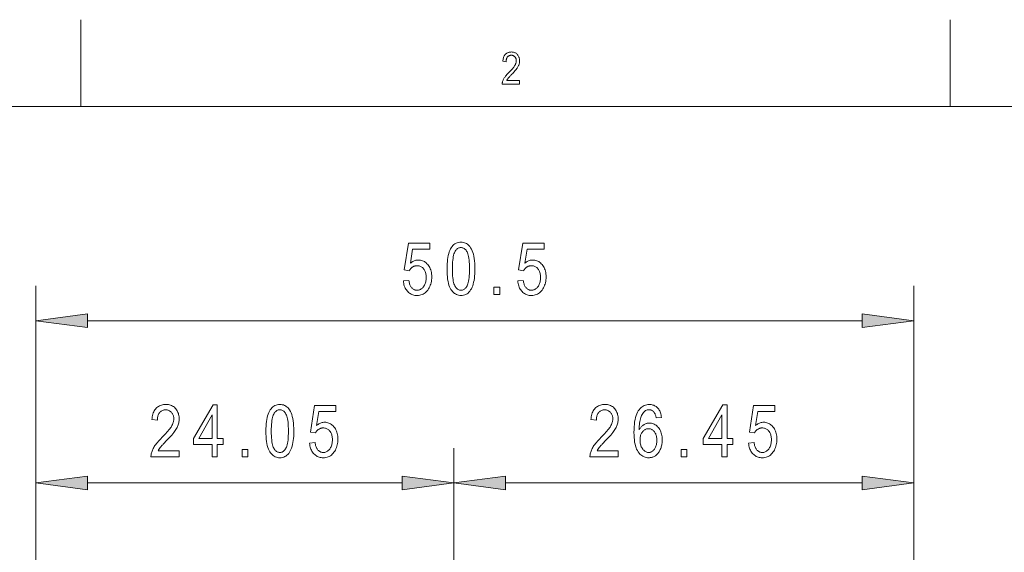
# Model space of a CAD drawing. Extents: x 5 to 415, y 5 to 296.
# Tile 24 of 58: x 41 to 98, y 265 to 296. Entities that reach past the tile are written whole.
import ezdxf

# ---------------------------------------------------------------- set-up
doc = ezdxf.new("R2010")
doc.units = 0

msp = doc.modelspace()

# ---------------------------------------------------------------- linework, layer by layer
at = {"color": 7, "lineweight": 13, "ltscale": 0.125}
for p, q in [((44.5, 291), (44.5, 296)), ((94.5, 296), (94.5, 291))]:
    msp.add_line(p, q, dxfattribs=at)
at = {"color": 7, "lineweight": 13}
for p, q in [((10, 291), (410, 291)), ((44.879143, 278.688477), (89.430473, 278.688477)), ((65.949806, 238.096985), (65.949806, 271.356384)), ((65.949806, 238.096985), (65.949806, 271.356384)), ((68.924141, 269.356384), (89.430473, 269.356384))]:
    msp.add_line(p, q, dxfattribs=at)
at = {"color": 7, "lineweight": 13, "ltscale": 0.427287}
msp.add_line((41.904808, 263.596985), (41.904808, 280.688477), dxfattribs=at)
at = {"color": 7, "lineweight": 13, "ltscale": 0.452287}
msp.add_line((92.404808, 262.596985), (92.404808, 280.688477), dxfattribs=at)
at = {"color": 7, "lineweight": 13, "ltscale": 0.193985}
msp.add_line((41.904808, 263.596985), (41.904808, 271.356384), dxfattribs=at)
at = {"color": 7, "lineweight": 13, "ltscale": 0.218985}
msp.add_line((92.404808, 262.596985), (92.404808, 271.356384), dxfattribs=at)
at = {"color": 7, "lineweight": 13, "ltscale": 0.452408}
msp.add_line((44.879143, 269.356384), (62.975471, 269.356384), dxfattribs=at)
at = {"color": 7, "lineweight": 13}
for points in [[(69.734161, 292.501434), (69.734161, 292.282898), (68.729836, 292.282898), (68.729958, 292.309753), (68.731834, 292.337219), (68.735466, 292.365326), (68.740852, 292.394073), (68.747993, 292.423431), (68.756897, 292.45343), (68.767555, 292.48407), (68.779968, 292.51535), (68.794136, 292.547241), (68.810059, 292.579773), (68.828255, 292.61322), (68.849243, 292.647827), (68.873024, 292.683655), (68.899597, 292.720642), (68.928963, 292.75885), (68.961121, 292.798218), (68.996071, 292.838776), (69.033813, 292.880554), (69.074348, 292.923492), (69.117668, 292.967621), (69.168167, 293.018463), (69.215042, 293.066986), (69.258316, 293.113129), (69.297966, 293.156891), (69.334007, 293.198303), (69.36644, 293.237366), (69.395256, 293.274078), (69.420456, 293.308411), (69.442047, 293.340363), (69.460022, 293.369965), (69.475388, 293.398193), (69.489128, 293.426025), (69.501259, 293.453491), (69.511772, 293.48053), (69.52066, 293.507202), (69.527939, 293.533478), (69.5336, 293.559357), (69.537643, 293.584839), (69.54007, 293.609924), (69.540878, 293.634644), (69.540047, 293.662415), (69.537567, 293.689117), (69.533432, 293.714813), (69.527634, 293.739441), (69.520187, 293.763), (69.511086, 293.785553), (69.500328, 293.807037), (69.487915, 293.827454), (69.473854, 293.846832), (69.45813, 293.865173), (69.441193, 293.882111), (69.423492, 293.897247), (69.405014, 293.910614), (69.385765, 293.92218), (69.365753, 293.931976), (69.344963, 293.940002), (69.323402, 293.946228), (69.301079, 293.950684), (69.277977, 293.953369), (69.254105, 293.954254), (69.228554, 293.953278), (69.203926, 293.950409), (69.180244, 293.945618), (69.157486, 293.938873), (69.135674, 293.930237), (69.114792, 293.919678), (69.094841, 293.907196), (69.075829, 293.892792), (69.057755, 293.876465), (69.040611, 293.858246), (69.024765, 293.838196), (69.01059, 293.816498), (68.998085, 293.793121), (68.987244, 293.768097), (68.978073, 293.741394), (68.970573, 293.713013), (68.964737, 293.682953), (68.960564, 293.651245), (68.958061, 293.617889), (68.95723, 293.582825), (68.765213, 293.606842), (68.770355, 293.658844), (68.777718, 293.708191), (68.787285, 293.754883), (68.799065, 293.79895), (68.813057, 293.840393), (68.829262, 293.879181), (68.847672, 293.915344), (68.868294, 293.948853), (68.891129, 293.979706), (68.916176, 294.007935), (68.943153, 294.033508), (68.971786, 294.056366), (69.002075, 294.076538), (69.034012, 294.094055), (69.067612, 294.108856), (69.102867, 294.120941), (69.139771, 294.130371), (69.178337, 294.137085), (69.218552, 294.141144), (69.260422, 294.142487), (69.305779, 294.1409), (69.348877, 294.1362), (69.389717, 294.128387), (69.428291, 294.117401), (69.464607, 294.103302), (69.498657, 294.08609), (69.530449, 294.065704), (69.559975, 294.042236), (69.587242, 294.015594), (69.612251, 293.98584), (69.634933, 293.954071), (69.655228, 293.921448), (69.673141, 293.88797), (69.68866, 293.853638), (69.70179, 293.818451), (69.712532, 293.782379), (69.720894, 293.745483), (69.72686, 293.707703), (69.730438, 293.669067), (69.731636, 293.629578), (69.730698, 293.59436), (69.727898, 293.559418), (69.723221, 293.52478), (69.716675, 293.490417), (69.708267, 293.45636), (69.697983, 293.422577), (69.685829, 293.389099), (69.671806, 293.355896), (69.655914, 293.322998), (69.638153, 293.290375), (69.617775, 293.256836), (69.594032, 293.22113), (69.56694, 293.183258), (69.536484, 293.143219), (69.502663, 293.101044), (69.465485, 293.056702), (69.424942, 293.010193), (69.381042, 292.961517), (69.333786, 292.910675), (69.283165, 292.857697), (69.250992, 292.824677), (69.221184, 292.793823), (69.193741, 292.765137), (69.168655, 292.738647), (69.145935, 292.714325), (69.12558, 292.692169), (69.107582, 292.67218), (69.091949, 292.654358), (69.078682, 292.638733), (69.067772, 292.625244), (69.058228, 292.612885), (69.049049, 292.600494), (69.040237, 292.588104), (69.031792, 292.575745), (69.023712, 292.563354), (69.015999, 292.550964), (69.008652, 292.538605), (69.001671, 292.526215), (68.995064, 292.513824), (68.988815, 292.501434)], [(65.558014, 281.667999), (65.560051, 281.815369), (65.566162, 281.955383), (65.57634, 282.088104), (65.590591, 282.213501), (65.608917, 282.331543), (65.631317, 282.442261), (65.657784, 282.545654), (65.688324, 282.641754), (65.722946, 282.730499), (65.761627, 282.81192), (65.804283, 282.885803), (65.850815, 282.951904), (65.901199, 283.010223), (65.95546, 283.06076), (66.013588, 283.103546), (66.075584, 283.138519), (66.141449, 283.165741), (66.211182, 283.185181), (66.284775, 283.196838), (66.362244, 283.200745), (66.431145, 283.197571), (66.497055, 283.188141), (66.559982, 283.172363), (66.619926, 283.15033), (66.676872, 283.121948), (66.730835, 283.08728), (66.781815, 283.046326), (66.829803, 282.999054), (66.874802, 282.945465), (66.916809, 282.88559), (66.96347, 282.804901), (67.005219, 282.715088), (67.042053, 282.61615), (67.073975, 282.508087), (67.10099, 282.390869), (67.123093, 282.264557), (67.140274, 282.12912), (67.152557, 281.984528), (67.159927, 281.830811), (67.162376, 281.667999), (67.160355, 281.521423), (67.154274, 281.382019), (67.14415, 281.249878), (67.129967, 281.124969), (67.111732, 281.007263), (67.089447, 280.89679), (67.06311, 280.793549), (67.032722, 280.69751), (66.998276, 280.608704), (66.959785, 280.52713), (66.917305, 280.453064), (66.870895, 280.38678), (66.820549, 280.328308), (66.766281, 280.277649), (66.708084, 280.234772), (66.64595, 280.199677), (66.579895, 280.172394), (66.509911, 280.152893), (66.435997, 280.141205), (66.358154, 280.137299), (66.289032, 280.140747), (66.222473, 280.151062), (66.158478, 280.168243), (66.097031, 280.192322), (66.038147, 280.223267), (65.981819, 280.261078), (65.928055, 280.305756), (65.876839, 280.35733), (65.828186, 280.415771), (65.782089, 280.481079), (65.739517, 280.55484), (65.701424, 280.63858), (65.667816, 280.7323), (65.63868, 280.836029), (65.614037, 280.949707), (65.593864, 281.073395), (65.578178, 281.207062), (65.566978, 281.350708), (65.560257, 281.504364)], [(63.0471, 280.974274), (63.364288, 281.007019), (63.372589, 280.951172), (63.382748, 280.898254), (63.394772, 280.848297), (63.408653, 280.801239), (63.4244, 280.757111), (63.442009, 280.715881), (63.461483, 280.677612), (63.482819, 280.642273), (63.506012, 280.609833), (63.531071, 280.580353), (63.55748, 280.553711), (63.584724, 280.529877), (63.612812, 280.50885), (63.641739, 280.490631), (63.671501, 280.47522), (63.702106, 280.462585), (63.733551, 280.452789), (63.765831, 280.44577), (63.79895, 280.441559), (63.832912, 280.440186), (63.87529, 280.442139), (63.916485, 280.448059), (63.956493, 280.457947), (63.995312, 280.471771), (64.032944, 280.489532), (64.069389, 280.511261), (64.104652, 280.536926), (64.138725, 280.566559), (64.171608, 280.600128), (64.203308, 280.637634), (64.232857, 280.678589), (64.259293, 280.722412), (64.282623, 280.769104), (64.302841, 280.818726), (64.319954, 280.871185), (64.333946, 280.926544), (64.344833, 280.984802), (64.352615, 281.045929), (64.357277, 281.109955), (64.358833, 281.17688), (64.35733, 281.239685), (64.352814, 281.299622), (64.345299, 281.356659), (64.33477, 281.410797), (64.321228, 281.462097), (64.304688, 281.510468), (64.285133, 281.555969), (64.262573, 281.598572), (64.237, 281.638306), (64.20842, 281.675171), (64.177574, 281.708801), (64.145187, 281.738892), (64.111267, 281.765442), (64.075821, 281.788452), (64.038826, 281.807922), (64.000305, 281.823853), (63.960247, 281.836243), (63.918655, 281.845093), (63.875526, 281.850403), (63.830864, 281.852173), (63.803619, 281.85141), (63.776718, 281.849121), (63.750168, 281.845276), (63.723961, 281.839905), (63.698105, 281.832977), (63.6726, 281.824554), (63.647438, 281.814575), (63.622627, 281.80307), (63.59816, 281.790009), (63.574043, 281.775452), (63.550602, 281.759491), (63.528164, 281.74231), (63.506729, 281.723938), (63.486294, 281.704376), (63.466866, 281.683594), (63.448437, 281.661621), (63.431011, 281.638428), (63.414589, 281.614014), (63.39917, 281.588409), (63.384754, 281.561584), (63.100304, 281.606598), (63.339733, 283.147522), (64.561424, 283.147522), (64.561424, 282.795563), (63.581207, 282.795563), (63.448193, 281.989288), (63.492249, 282.025055), (63.536842, 282.057068), (63.581963, 282.085297), (63.627617, 282.109772), (63.673805, 282.130493), (63.720524, 282.14743), (63.767776, 282.160614), (63.815559, 282.170013), (63.863873, 282.175659), (63.91272, 282.177551), (63.973713, 282.174927), (64.033089, 282.167023), (64.090851, 282.15387), (64.146988, 282.135468), (64.201515, 282.111816), (64.254425, 282.082886), (64.305717, 282.048706), (64.355392, 282.009247), (64.403458, 281.964539), (64.449898, 281.914581), (64.493248, 281.860168), (64.532036, 281.802063), (64.566261, 281.740326), (64.595924, 281.674927), (64.621025, 281.605835), (64.641563, 281.533081), (64.657532, 281.456696), (64.668945, 281.376648), (64.675789, 281.292908), (64.67807, 281.205505), (64.675789, 281.118774), (64.668945, 281.034546), (64.657532, 280.95285), (64.641563, 280.873657), (64.621025, 280.796997), (64.595924, 280.722839), (64.566261, 280.651215), (64.532036, 280.582092), (64.493248, 280.515503), (64.449898, 280.451416), (64.402695, 280.391724), (64.352364, 280.338348), (64.298904, 280.291229), (64.24231, 280.250366), (64.182587, 280.21582), (64.119736, 280.187561), (64.053749, 280.165588), (63.984631, 280.149872), (63.912384, 280.140442), (63.837006, 280.137299), (63.774151, 280.139526), (63.71328, 280.146179), (63.654396, 280.157288), (63.597496, 280.172821), (63.54258, 280.19281), (63.489651, 280.217224), (63.438705, 280.246094), (63.389748, 280.279419), (63.342773, 280.317139), (63.297783, 280.359344), (63.255676, 280.405457), (63.217361, 280.454987), (63.182827, 280.507935), (63.152081, 280.564301), (63.125118, 280.624084), (63.101944, 280.687286), (63.082554, 280.753906), (63.066948, 280.823944), (63.05513, 280.8974)], [(65.86702, 281.667999), (65.868423, 281.526703), (65.872627, 281.39505), (65.879631, 281.273041), (65.88945, 281.160645), (65.902061, 281.057922), (65.91748, 280.964813), (65.935707, 280.881348), (65.956734, 280.807526), (65.98056, 280.743347), (66.007195, 280.688812), (66.036018, 280.641571), (66.066422, 280.599304), (66.098389, 280.562012), (66.131943, 280.529663), (66.167068, 280.502319), (66.203773, 280.47995), (66.24205, 280.462555), (66.281906, 280.450104), (66.323334, 280.442657), (66.366333, 280.440186), (66.406998, 280.442688), (66.446304, 280.450226), (66.484268, 280.46283), (66.520882, 280.480438), (66.556137, 280.503082), (66.59005, 280.530762), (66.622604, 280.563507), (66.653809, 280.601257), (66.68367, 280.644043), (66.712173, 280.691864), (66.738617, 280.746948), (66.762268, 280.811462), (66.783142, 280.885437), (66.801231, 280.968872), (66.816544, 281.061768), (66.829063, 281.164093), (66.838806, 281.275879), (66.845764, 281.397156), (66.849937, 281.527832), (66.851326, 281.667999), (66.84993, 281.809662), (66.845718, 281.94165), (66.838715, 282.063904), (66.828903, 282.176483), (66.816284, 282.279358), (66.800865, 282.372528), (66.782639, 282.455994), (66.761612, 282.529785), (66.737785, 282.593842), (66.711151, 282.648224), (66.682289, 282.695251), (66.651764, 282.737366), (66.619583, 282.774506), (66.585747, 282.806702), (66.550255, 282.833923), (66.5131, 282.856201), (66.474289, 282.873535), (66.433823, 282.885925), (66.391701, 282.893341), (66.347916, 282.895813), (66.307655, 282.893311), (66.268723, 282.885742), (66.231125, 282.873169), (66.194847, 282.85556), (66.159904, 282.832886), (66.126297, 282.805206), (66.094009, 282.772491), (66.063065, 282.734741), (66.03344, 282.691956), (66.00515, 282.644104), (65.978905, 282.58905), (65.955421, 282.524536), (65.9347, 282.450562), (65.916748, 282.367126), (65.90155, 282.274231), (65.889122, 282.171906), (65.879448, 282.06012), (65.872543, 281.938843), (65.868401, 281.808167)], [(69.624176, 280.974274), (69.941368, 281.007019), (69.949669, 280.951172), (69.959824, 280.898254), (69.971848, 280.848297), (69.985733, 280.801239), (70.00148, 280.757111), (70.019089, 280.715881), (70.038559, 280.677612), (70.059898, 280.642273), (70.083092, 280.609833), (70.108154, 280.580353), (70.13456, 280.553711), (70.161804, 280.529877), (70.189896, 280.50885), (70.218819, 280.490631), (70.248581, 280.47522), (70.27919, 280.462585), (70.310631, 280.452789), (70.342911, 280.44577), (70.37603, 280.441559), (70.409988, 280.440186), (70.452377, 280.442139), (70.493568, 280.448059), (70.533569, 280.457947), (70.572395, 280.471771), (70.610023, 280.489532), (70.646469, 280.511261), (70.681732, 280.536926), (70.715805, 280.566559), (70.748688, 280.600128), (70.780388, 280.637634), (70.809937, 280.678589), (70.83638, 280.722412), (70.859703, 280.769104), (70.879929, 280.818726), (70.897034, 280.871185), (70.911026, 280.926544), (70.921921, 280.984802), (70.929688, 281.045929), (70.934357, 281.109955), (70.935913, 281.17688), (70.93441, 281.239685), (70.929901, 281.299622), (70.922379, 281.356659), (70.91185, 281.410797), (70.898308, 281.462097), (70.881767, 281.510468), (70.862213, 281.555969), (70.839653, 281.598572), (70.814079, 281.638306), (70.785507, 281.675171), (70.754654, 281.708801), (70.722275, 281.738892), (70.688354, 281.765442), (70.652893, 281.788452), (70.615906, 281.807922), (70.577385, 281.823853), (70.537331, 281.836243), (70.495735, 281.845093), (70.452606, 281.850403), (70.407944, 281.852173), (70.380699, 281.85141), (70.353798, 281.849121), (70.327248, 281.845276), (70.301041, 281.839905), (70.275185, 281.832977), (70.24968, 281.824554), (70.224518, 281.814575), (70.199707, 281.80307), (70.17524, 281.790009), (70.151123, 281.775452), (70.127686, 281.759491), (70.10524, 281.74231), (70.083809, 281.723938), (70.063377, 281.704376), (70.043945, 281.683594), (70.025513, 281.661621), (70.008087, 281.638428), (69.991669, 281.614014), (69.97625, 281.588409), (69.961838, 281.561584), (69.677383, 281.606598), (69.916809, 283.147522), (71.138504, 283.147522), (71.138504, 282.795563), (70.158287, 282.795563), (70.025269, 281.989288), (70.069328, 282.025055), (70.113922, 282.057068), (70.159042, 282.085297), (70.204697, 282.109772), (70.250885, 282.130493), (70.297607, 282.14743), (70.344856, 282.160614), (70.392639, 282.170013), (70.440948, 282.175659), (70.489799, 282.177551), (70.550797, 282.174927), (70.610168, 282.167023), (70.667931, 282.15387), (70.724075, 282.135468), (70.778595, 282.111816), (70.831505, 282.082886), (70.882797, 282.048706), (70.93248, 282.009247), (70.98053, 281.964539), (71.026978, 281.914581), (71.070328, 281.860168), (71.109116, 281.802063), (71.143341, 281.740326), (71.173004, 281.674927), (71.198105, 281.605835), (71.218643, 281.533081), (71.234612, 281.456696), (71.246017, 281.376648), (71.252869, 281.292908), (71.25515, 281.205505), (71.252869, 281.118774), (71.246017, 281.034546), (71.234612, 280.95285), (71.218643, 280.873657), (71.198105, 280.796997), (71.173004, 280.722839), (71.143341, 280.651215), (71.109116, 280.582092), (71.070328, 280.515503), (71.026978, 280.451416), (70.979782, 280.391724), (70.929443, 280.338348), (70.875984, 280.291229), (70.819389, 280.250366), (70.759666, 280.21582), (70.696815, 280.187561), (70.630829, 280.165588), (70.561707, 280.149872), (70.489464, 280.140442), (70.414085, 280.137299), (70.351227, 280.139526), (70.290359, 280.146179), (70.231476, 280.157288), (70.174576, 280.172821), (70.119659, 280.19281), (70.066727, 280.217224), (70.015785, 280.246094), (69.966827, 280.279419), (69.919853, 280.317139), (69.874863, 280.359344), (69.832756, 280.405457), (69.794441, 280.454987), (69.759903, 280.507935), (69.729156, 280.564301), (69.702194, 280.624084), (69.679024, 280.687286), (69.659637, 280.753906), (69.644028, 280.823944), (69.63221, 280.8974)], [(68.249008, 280.188477), (68.249008, 280.607971), (68.592804, 280.607971), (68.592804, 280.188477)], [(44.879143, 279.080048), (41.904808, 278.688477), (44.879143, 278.296875)], [(89.430473, 278.296875), (92.404808, 278.688477), (89.430473, 279.080048)], [(50.156025, 271.210388), (50.156025, 270.856384), (48.529152, 270.856384), (48.529343, 270.899841), (48.532383, 270.944366), (48.538265, 270.989899), (48.546993, 271.036438), (48.558567, 271.084045), (48.572983, 271.132629), (48.590244, 271.182251), (48.610352, 271.23291), (48.633301, 271.284576), (48.659096, 271.33728), (48.688576, 271.391418), (48.722572, 271.44751), (48.761097, 271.505554), (48.804142, 271.565491), (48.851711, 271.62735), (48.903801, 271.691132), (48.960415, 271.756836), (49.021553, 271.824463), (49.087208, 271.894043), (49.157391, 271.965515), (49.239185, 272.047913), (49.315125, 272.126465), (49.385216, 272.201233), (49.449451, 272.272156), (49.507835, 272.339233), (49.560364, 272.402496), (49.60704, 272.461914), (49.647869, 272.517548), (49.682838, 272.569336), (49.71196, 272.617279), (49.736843, 272.663025), (49.759109, 272.708099), (49.778755, 272.752563), (49.79578, 272.796387), (49.810188, 272.839569), (49.821976, 272.882141), (49.831142, 272.924042), (49.837692, 272.965332), (49.841621, 273.005981), (49.84293, 273.04599), (49.841587, 273.091003), (49.837566, 273.134277), (49.830864, 273.175873), (49.821484, 273.215759), (49.809418, 273.253967), (49.794674, 273.290466), (49.777252, 273.325256), (49.757145, 273.358368), (49.73436, 273.389771), (49.708893, 273.419464), (49.681458, 273.446869), (49.652779, 273.471405), (49.622849, 273.493042), (49.591675, 273.51178), (49.55925, 273.527679), (49.525574, 273.540649), (49.490654, 273.550751), (49.454483, 273.557983), (49.417065, 273.562286), (49.378399, 273.563721), (49.337002, 273.562195), (49.297119, 273.557526), (49.258747, 273.549744), (49.221893, 273.538849), (49.18655, 273.524841), (49.152725, 273.507751), (49.120411, 273.487518), (49.089615, 273.464203), (49.060329, 273.437744), (49.032562, 273.408203), (49.006897, 273.375763), (48.98394, 273.340607), (48.96368, 273.302734), (48.946121, 273.262177), (48.931263, 273.218933), (48.919109, 273.172974), (48.909653, 273.124298), (48.902901, 273.072937), (48.898849, 273.01886), (48.897499, 272.962097), (48.586449, 273.000977), (48.594788, 273.085205), (48.606709, 273.165131), (48.622208, 273.240814), (48.641293, 273.312195), (48.663956, 273.379303), (48.690201, 273.442139), (48.720028, 273.500702), (48.753433, 273.554993), (48.790421, 273.60498), (48.830994, 273.650696), (48.874691, 273.692108), (48.921074, 273.729156), (48.970135, 273.761841), (49.021877, 273.790192), (49.076302, 273.814148), (49.133408, 273.833771), (49.193192, 273.84903), (49.255657, 273.859924), (49.320805, 273.866455), (49.38863, 273.868652), (49.462105, 273.866119), (49.531921, 273.85849), (49.598068, 273.845825), (49.660557, 273.828064), (49.719379, 273.805206), (49.77454, 273.777283), (49.826035, 273.744324), (49.873871, 273.706238), (49.918041, 273.663116), (49.958549, 273.614899), (49.995293, 273.563446), (50.028168, 273.51062), (50.057175, 273.45639), (50.082314, 273.400757), (50.103588, 273.34375), (50.120991, 273.285339), (50.134529, 273.225555), (50.144199, 273.164368), (50.149998, 273.101776), (50.151932, 273.037811), (50.150417, 272.980743), (50.145874, 272.924164), (50.138306, 272.868042), (50.127705, 272.812378), (50.114075, 272.757202), (50.097416, 272.702484), (50.077732, 272.648254), (50.055016, 272.594482), (50.029274, 272.541199), (50.0005, 272.488342), (49.967491, 272.434021), (49.929039, 272.37616), (49.885147, 272.314819), (49.835808, 272.25), (49.781025, 272.181641), (49.720802, 272.109802), (49.655132, 272.034485), (49.584023, 271.955627), (49.507465, 271.873291), (49.425468, 271.787476), (49.373356, 271.733978), (49.325069, 271.684021), (49.280613, 271.637573), (49.239983, 271.594604), (49.203178, 271.555206), (49.1702, 271.519318), (49.141048, 271.486938), (49.115726, 271.458069), (49.094227, 271.432739), (49.076557, 271.41095), (49.061096, 271.390869), (49.04623, 271.370819), (49.031956, 271.350769), (49.018276, 271.330719), (49.005192, 271.310669), (48.992699, 271.290619), (48.980797, 271.270569), (48.96949, 271.250488), (48.958778, 271.230438), (48.948658, 271.210388)], [(52.042793, 270.856384), (52.042793, 271.574646), (50.976627, 271.574646), (50.976627, 271.912292), (52.10009, 273.856384), (52.345657, 273.856384), (52.345657, 271.912292), (52.679218, 271.912292), (52.679218, 271.574646), (52.345657, 271.574646), (52.345657, 270.856384)], [(55.141018, 272.335907), (55.143055, 272.483276), (55.149162, 272.623291), (55.159344, 272.756012), (55.173595, 272.881409), (55.191921, 272.999451), (55.214321, 273.110168), (55.240791, 273.213562), (55.271332, 273.309662), (55.305946, 273.398407), (55.344635, 273.479828), (55.387291, 273.553711), (55.433815, 273.619812), (55.484207, 273.678131), (55.538467, 273.728668), (55.596596, 273.771454), (55.658592, 273.806427), (55.724453, 273.833649), (55.794182, 273.853088), (55.867783, 273.864746), (55.945248, 273.868652), (56.014149, 273.865479), (56.080063, 273.856049), (56.14299, 273.840271), (56.202927, 273.818237), (56.25988, 273.789856), (56.313843, 273.755188), (56.364819, 273.714233), (56.412804, 273.666962), (56.457806, 273.613373), (56.499817, 273.553497), (56.546474, 273.472809), (56.588223, 273.382996), (56.625057, 273.284058), (56.656982, 273.175995), (56.683994, 273.058777), (56.706093, 272.932465), (56.723282, 272.797028), (56.735561, 272.652435), (56.742928, 272.498718), (56.745384, 272.335907), (56.743359, 272.189331), (56.737282, 272.049927), (56.72715, 271.917786), (56.712971, 271.792877), (56.694736, 271.675171), (56.672451, 271.564697), (56.646114, 271.461456), (56.615726, 271.365417), (56.581284, 271.276611), (56.542793, 271.195038), (56.500309, 271.120972), (56.453896, 271.054688), (56.403557, 270.996216), (56.349285, 270.945557), (56.291088, 270.902679), (56.228958, 270.867584), (56.162903, 270.840302), (56.092915, 270.820801), (56.019001, 270.809113), (55.941154, 270.805206), (55.87204, 270.808655), (55.805481, 270.81897), (55.741478, 270.836151), (55.680035, 270.860229), (55.621151, 270.891174), (55.564827, 270.928986), (55.511055, 270.973663), (55.459846, 271.025238), (55.411194, 271.083679), (55.365097, 271.148987), (55.322525, 271.222748), (55.284431, 271.306488), (55.250816, 271.400208), (55.221687, 271.503937), (55.197037, 271.617615), (55.176872, 271.741302), (55.161186, 271.874969), (55.149982, 272.018616), (55.143261, 272.172272)], [(55.450024, 272.335907), (55.451424, 272.194611), (55.455631, 272.062958), (55.462639, 271.940948), (55.47245, 271.828552), (55.485065, 271.72583), (55.500488, 271.632721), (55.518711, 271.549255), (55.539738, 271.475433), (55.563568, 271.411255), (55.590199, 271.35672), (55.619022, 271.309479), (55.649422, 271.267212), (55.681396, 271.229919), (55.714947, 271.197571), (55.750072, 271.170227), (55.786777, 271.147858), (55.825054, 271.130463), (55.864906, 271.118011), (55.906334, 271.110565), (55.949341, 271.108093), (55.990002, 271.110596), (56.029312, 271.118134), (56.067272, 271.130737), (56.103882, 271.148346), (56.139145, 271.17099), (56.17305, 271.198669), (56.205608, 271.231415), (56.236816, 271.269165), (56.266674, 271.311951), (56.295181, 271.359772), (56.321617, 271.414856), (56.345276, 271.47937), (56.36615, 271.553345), (56.384239, 271.63678), (56.399544, 271.729675), (56.412071, 271.832001), (56.42181, 271.943787), (56.428768, 272.065063), (56.432941, 272.19574), (56.434334, 272.335907), (56.43293, 272.47757), (56.428726, 272.609558), (56.421719, 272.731812), (56.411903, 272.844391), (56.399288, 272.947266), (56.383869, 273.040436), (56.365646, 273.123901), (56.34462, 273.197693), (56.320789, 273.261749), (56.294155, 273.316132), (56.265293, 273.363159), (56.234772, 273.405273), (56.202591, 273.442413), (56.168755, 273.474609), (56.133259, 273.501831), (56.096107, 273.524109), (56.057297, 273.541443), (56.01683, 273.553833), (55.974705, 273.561249), (55.930923, 273.563721), (55.890659, 273.561218), (55.851727, 273.55365), (55.814125, 273.541077), (55.777855, 273.523468), (55.742912, 273.500793), (55.709301, 273.473114), (55.677017, 273.440399), (55.646065, 273.402649), (55.616444, 273.359863), (55.588154, 273.312012), (55.561909, 273.256958), (55.538425, 273.192444), (55.517708, 273.118469), (55.499748, 273.035034), (55.484554, 272.942139), (55.472122, 272.839813), (55.462456, 272.728027), (55.455547, 272.60675), (55.451405, 272.476074)], [(57.651932, 271.642181), (57.969124, 271.674927), (57.977421, 271.61908), (57.987579, 271.566162), (57.999603, 271.516205), (58.013489, 271.469147), (58.029236, 271.425018), (58.046844, 271.383789), (58.066315, 271.34552), (58.08765, 271.310181), (58.110844, 271.27774), (58.135902, 271.24826), (58.162312, 271.221619), (58.18956, 271.197784), (58.217644, 271.176758), (58.246571, 271.158539), (58.276337, 271.143127), (58.306938, 271.130493), (58.338383, 271.120697), (58.370663, 271.113678), (58.403786, 271.109467), (58.437744, 271.108093), (58.480125, 271.110046), (58.521317, 271.115967), (58.561325, 271.125854), (58.600143, 271.139679), (58.637779, 271.15744), (58.674225, 271.179169), (58.709484, 271.204834), (58.743557, 271.234467), (58.77644, 271.268036), (58.80814, 271.305542), (58.837688, 271.346497), (58.864128, 271.39032), (58.887459, 271.437012), (58.907677, 271.486633), (58.924786, 271.539093), (58.938782, 271.594452), (58.949669, 271.65271), (58.957443, 271.713837), (58.962109, 271.777863), (58.963665, 271.844788), (58.962162, 271.907593), (58.957649, 271.967529), (58.950127, 272.024567), (58.939602, 272.078705), (58.926064, 272.130005), (58.909519, 272.178375), (58.889965, 272.223877), (58.867405, 272.266479), (58.841835, 272.306213), (58.813255, 272.343079), (58.782406, 272.376709), (58.750023, 272.406799), (58.716103, 272.43335), (58.680649, 272.45636), (58.643661, 272.47583), (58.605137, 272.49176), (58.565083, 272.50415), (58.523487, 272.513), (58.480362, 272.518311), (58.435699, 272.520081), (58.408451, 272.519318), (58.38155, 272.517029), (58.355, 272.513184), (58.328796, 272.507813), (58.30294, 272.500885), (58.277431, 272.492462), (58.25227, 272.482483), (58.227459, 272.470978), (58.202995, 272.457916), (58.178875, 272.443359), (58.155434, 272.427399), (58.132996, 272.410217), (58.111561, 272.391846), (58.091129, 272.372284), (58.071697, 272.351501), (58.053268, 272.329529), (58.035843, 272.306335), (58.019421, 272.281921), (58.004002, 272.256317), (57.989586, 272.229492), (57.705139, 272.274506), (57.944565, 273.81543), (59.166256, 273.81543), (59.166256, 273.46347), (58.186039, 273.46347), (58.053024, 272.657196), (58.097084, 272.692963), (58.141674, 272.724976), (58.186798, 272.753204), (58.232452, 272.777679), (58.278637, 272.798401), (58.325356, 272.815338), (58.372608, 272.828522), (58.420391, 272.837921), (58.468704, 272.843567), (58.517551, 272.845459), (58.578545, 272.842834), (58.637924, 272.83493), (58.695683, 272.821777), (58.751823, 272.803375), (58.806351, 272.779724), (58.859257, 272.750793), (58.910553, 272.716614), (58.960228, 272.677155), (59.008286, 272.632446), (59.054729, 272.582489), (59.098083, 272.528076), (59.136871, 272.469971), (59.171097, 272.408234), (59.20076, 272.342834), (59.225857, 272.273743), (59.246395, 272.200989), (59.262367, 272.124603), (59.273773, 272.044556), (59.280621, 271.960815), (59.282902, 271.873413), (59.280621, 271.786682), (59.273773, 271.702454), (59.262367, 271.620758), (59.246395, 271.541565), (59.225857, 271.464905), (59.20076, 271.390747), (59.171097, 271.319122), (59.136871, 271.25), (59.098083, 271.183411), (59.054729, 271.119324), (59.00753, 271.059631), (58.957199, 271.006256), (58.903736, 270.959137), (58.847145, 270.918274), (58.787422, 270.883728), (58.724567, 270.855469), (58.658581, 270.833496), (58.589462, 270.81778), (58.517216, 270.80835), (58.441837, 270.805206), (58.378983, 270.807434), (58.318111, 270.814087), (58.259228, 270.825195), (58.202328, 270.840729), (58.147415, 270.860718), (58.094482, 270.885132), (58.043541, 270.914001), (57.994579, 270.947327), (57.947605, 270.985046), (57.902615, 271.027252), (57.860512, 271.073364), (57.822193, 271.122894), (57.787659, 271.175842), (57.756912, 271.232208), (57.72995, 271.291992), (57.706776, 271.355194), (57.687386, 271.421814), (57.671783, 271.491852), (57.659966, 271.565308)], [(75.406021, 271.210388), (75.406021, 270.856384), (73.779152, 270.856384), (73.779343, 270.899841), (73.782379, 270.944366), (73.788269, 270.989899), (73.796997, 271.036438), (73.808563, 271.084045), (73.822983, 271.132629), (73.84024, 271.182251), (73.860352, 271.23291), (73.883301, 271.284576), (73.909096, 271.33728), (73.938576, 271.391418), (73.972572, 271.44751), (74.011093, 271.505554), (74.054138, 271.565491), (74.101715, 271.62735), (74.153801, 271.691132), (74.210419, 271.756836), (74.271553, 271.824463), (74.337212, 271.894043), (74.407387, 271.965515), (74.489182, 272.047913), (74.565125, 272.126465), (74.635216, 272.201233), (74.699448, 272.272156), (74.757835, 272.339233), (74.810364, 272.402496), (74.85704, 272.461914), (74.897865, 272.517548), (74.932838, 272.569336), (74.96196, 272.617279), (74.986847, 272.663025), (75.009109, 272.708099), (75.028755, 272.752563), (75.045776, 272.796387), (75.060188, 272.839569), (75.071976, 272.882141), (75.081139, 272.924042), (75.087692, 272.965332), (75.091621, 273.005981), (75.092926, 273.04599), (75.091583, 273.091003), (75.08757, 273.134277), (75.080864, 273.175873), (75.07148, 273.215759), (75.059418, 273.253967), (75.044678, 273.290466), (75.027252, 273.325256), (75.007141, 273.358368), (74.98436, 273.389771), (74.958893, 273.419464), (74.931458, 273.446869), (74.902779, 273.471405), (74.872849, 273.493042), (74.841675, 273.51178), (74.80925, 273.527679), (74.775574, 273.540649), (74.740654, 273.550751), (74.704483, 273.557983), (74.667068, 273.562286), (74.628403, 273.563721), (74.586998, 273.562195), (74.547119, 273.557526), (74.508743, 273.549744), (74.471893, 273.538849), (74.436554, 273.524841), (74.402725, 273.507751), (74.370407, 273.487518), (74.339615, 273.464203), (74.310333, 273.437744), (74.282562, 273.408203), (74.256897, 273.375763), (74.23394, 273.340607), (74.213676, 273.302734), (74.196121, 273.262177), (74.181267, 273.218933), (74.169113, 273.172974), (74.159653, 273.124298), (74.152901, 273.072937), (74.148849, 273.01886), (74.147499, 272.962097), (73.836449, 273.000977), (73.844788, 273.085205), (73.856705, 273.165131), (73.872208, 273.240814), (73.891289, 273.312195), (73.913956, 273.379303), (73.940201, 273.442139), (73.970024, 273.500702), (74.003433, 273.554993), (74.040421, 273.60498), (74.080994, 273.650696), (74.124695, 273.692108), (74.171074, 273.729156), (74.220139, 273.761841), (74.271881, 273.790192), (74.326302, 273.814148), (74.383408, 273.833771), (74.443192, 273.84903), (74.505661, 273.859924), (74.570801, 273.866455), (74.638634, 273.868652), (74.712105, 273.866119), (74.781921, 273.85849), (74.848068, 273.845825), (74.910553, 273.828064), (74.969376, 273.805206), (75.024536, 273.777283), (75.076035, 273.744324), (75.123871, 273.706238), (75.168045, 273.663116), (75.208549, 273.614899), (75.245293, 273.563446), (75.278168, 273.51062), (75.307175, 273.45639), (75.332314, 273.400757), (75.353584, 273.34375), (75.370987, 273.285339), (75.384529, 273.225555), (75.394196, 273.164368), (75.399994, 273.101776), (75.401932, 273.037811), (75.400421, 272.980743), (75.395874, 272.924164), (75.388306, 272.868042), (75.377701, 272.812378), (75.364075, 272.757202), (75.347412, 272.702484), (75.327728, 272.648254), (75.305016, 272.594482), (75.279274, 272.541199), (75.250504, 272.488342), (75.217491, 272.434021), (75.179039, 272.37616), (75.135147, 272.314819), (75.085808, 272.25), (75.031021, 272.181641), (74.970802, 272.109802), (74.905136, 272.034485), (74.834023, 271.955627), (74.757462, 271.873291), (74.675468, 271.787476), (74.623352, 271.733978), (74.575073, 271.684021), (74.530609, 271.637573), (74.489983, 271.594604), (74.453178, 271.555206), (74.420197, 271.519318), (74.391052, 271.486938), (74.365723, 271.458069), (74.344231, 271.432739), (74.326553, 271.41095), (74.311096, 271.390869), (74.296234, 271.370819), (74.281952, 271.350769), (74.26828, 271.330719), (74.255188, 271.310669), (74.242699, 271.290619), (74.230797, 271.270569), (74.21949, 271.250488), (74.208778, 271.230438), (74.198654, 271.210388)], [(77.89238, 273.121704), (77.591568, 273.093079), (77.582558, 273.138), (77.572739, 273.180237), (77.562096, 273.219849), (77.550636, 273.256775), (77.538361, 273.291046), (77.525261, 273.322662), (77.511345, 273.351624), (77.496613, 273.37793), (77.481064, 273.40155), (77.464691, 273.422546), (77.440048, 273.449768), (77.414429, 273.474121), (77.387825, 273.495605), (77.360245, 273.514221), (77.331673, 273.529968), (77.302124, 273.542847), (77.271591, 273.552887), (77.240082, 273.560059), (77.207581, 273.564331), (77.174103, 273.565796), (77.122345, 273.5625), (77.072685, 273.552673), (77.025101, 273.536316), (76.979614, 273.513397), (76.936211, 273.483917), (76.894897, 273.447906), (76.855667, 273.405334), (76.81852, 273.356232), (76.783463, 273.300568), (76.750504, 273.238342), (76.724426, 273.179169), (76.701057, 273.114594), (76.680389, 273.044617), (76.662422, 272.969238), (76.647156, 272.888428), (76.63459, 272.802246), (76.624725, 272.710632), (76.617569, 272.613647), (76.613106, 272.51123), (76.611343, 272.403442), (76.632751, 272.441772), (76.65522, 272.47821), (76.678757, 272.512756), (76.703354, 272.54538), (76.729012, 272.576111), (76.755737, 272.604919), (76.783531, 272.631836), (76.812378, 272.65686), (76.8423, 272.679993), (76.873283, 272.701172), (76.904984, 272.720428), (76.93705, 272.73764), (76.969482, 272.752838), (77.002289, 272.766022), (77.035461, 272.777161), (77.069, 272.786255), (77.102905, 272.793365), (77.137184, 272.798431), (77.171829, 272.801453), (77.206848, 272.80249), (77.264626, 272.799835), (77.320908, 272.79187), (77.375702, 272.778625), (77.429001, 272.760071), (77.480804, 272.736237), (77.531113, 272.707092), (77.579926, 272.672638), (77.627251, 272.632874), (77.67308, 272.58783), (77.717415, 272.537476), (77.758827, 272.482666), (77.795876, 272.424316), (77.828568, 272.362366), (77.856903, 272.296814), (77.880875, 272.227692), (77.900482, 272.154999), (77.915741, 272.078735), (77.926636, 271.998871), (77.933182, 271.915405), (77.935356, 271.8284), (77.934265, 271.768799), (77.930977, 271.710327), (77.925507, 271.652985), (77.917839, 271.596741), (77.90799, 271.541656), (77.895943, 271.487671), (77.881714, 271.434814), (77.865288, 271.383118), (77.84668, 271.33252), (77.825874, 271.283051), (77.803352, 271.235413), (77.779587, 271.190338), (77.75457, 271.147827), (77.728302, 271.10788), (77.70079, 271.070465), (77.672028, 271.035645), (77.642014, 271.003357), (77.610764, 270.973633), (77.578255, 270.946472), (77.544495, 270.921844), (77.509766, 270.899689), (77.47435, 270.879852), (77.438232, 270.862366), (77.401413, 270.847198), (77.363907, 270.834381), (77.325699, 270.823883), (77.286797, 270.815704), (77.2472, 270.809875), (77.206909, 270.806366), (77.165916, 270.805206), (77.092735, 270.808563), (77.022179, 270.818634), (76.954239, 270.835419), (76.888916, 270.858917), (76.826218, 270.889099), (76.766136, 270.926025), (76.708672, 270.969666), (76.653831, 271.019989), (76.601608, 271.077057), (76.552002, 271.140808), (76.506119, 271.212402), (76.465073, 271.292969), (76.428848, 271.382507), (76.397461, 271.481018), (76.370895, 271.58847), (76.349167, 271.704895), (76.33226, 271.830261), (76.32019, 271.9646), (76.312943, 272.10791), (76.310532, 272.260193), (76.313004, 272.429138), (76.320435, 272.588074), (76.332809, 272.737), (76.350143, 272.875916), (76.372429, 273.004822), (76.399666, 273.123718), (76.431854, 273.232605), (76.469002, 273.331512), (76.511093, 273.42041), (76.558136, 273.499268), (76.609055, 273.569458), (76.66275, 273.632263), (76.719231, 273.687653), (76.778496, 273.735657), (76.840546, 273.776306), (76.905373, 273.80954), (76.972984, 273.835388), (77.043381, 273.853882), (77.116562, 273.86496), (77.19252, 273.868652), (77.247681, 273.86673), (77.301018, 273.860992), (77.352539, 273.85144), (77.402237, 273.838043), (77.450104, 273.820801), (77.496162, 273.799774), (77.54039, 273.774902), (77.582809, 273.746185), (77.623398, 273.713654), (77.662163, 273.677307), (77.69854, 273.637329), (77.731949, 273.593872), (77.76239, 273.546936), (77.789856, 273.496582), (77.814362, 273.442749), (77.835907, 273.385437), (77.854477, 273.324707), (77.870079, 273.260498), (77.882713, 273.192841)], [(81.358963, 270.856384), (81.358963, 271.574646), (80.292793, 271.574646), (80.292793, 271.912292), (81.41626, 273.856384), (81.661819, 273.856384), (81.661819, 271.912292), (81.995384, 271.912292), (81.995384, 271.574646), (81.661819, 271.574646), (81.661819, 270.856384)], [(82.901932, 271.642181), (83.219124, 271.674927), (83.227417, 271.61908), (83.237579, 271.566162), (83.249603, 271.516205), (83.263489, 271.469147), (83.279236, 271.425018), (83.296844, 271.383789), (83.316315, 271.34552), (83.337646, 271.310181), (83.36084, 271.27774), (83.385902, 271.24826), (83.412308, 271.221619), (83.43956, 271.197784), (83.467644, 271.176758), (83.496567, 271.158539), (83.526337, 271.143127), (83.556938, 271.130493), (83.588379, 271.120697), (83.620667, 271.113678), (83.653786, 271.109467), (83.687744, 271.108093), (83.730125, 271.110046), (83.771317, 271.115967), (83.811325, 271.125854), (83.850143, 271.139679), (83.887779, 271.15744), (83.924225, 271.179169), (83.959488, 271.204834), (83.993553, 271.234467), (84.026443, 271.268036), (84.058136, 271.305542), (84.087692, 271.346497), (84.114128, 271.39032), (84.137459, 271.437012), (84.157677, 271.486633), (84.174782, 271.539093), (84.188782, 271.594452), (84.199669, 271.65271), (84.207443, 271.713837), (84.212112, 271.777863), (84.213669, 271.844788), (84.212158, 271.907593), (84.207649, 271.967529), (84.200127, 272.024567), (84.189598, 272.078705), (84.176064, 272.130005), (84.159515, 272.178375), (84.139969, 272.223877), (84.117401, 272.266479), (84.091835, 272.306213), (84.063255, 272.343079), (84.03241, 272.376709), (84.000023, 272.406799), (83.966103, 272.43335), (83.930649, 272.45636), (83.893661, 272.47583), (83.855133, 272.49176), (83.815079, 272.50415), (83.773483, 272.513), (83.730362, 272.518311), (83.685699, 272.520081), (83.658447, 272.519318), (83.631546, 272.517029), (83.604996, 272.513184), (83.578796, 272.507813), (83.55294, 272.500885), (83.527435, 272.492462), (83.502274, 272.482483), (83.477463, 272.470978), (83.452995, 272.457916), (83.428879, 272.443359), (83.405434, 272.427399), (83.382996, 272.410217), (83.361557, 272.391846), (83.341125, 272.372284), (83.321701, 272.351501), (83.303268, 272.329529), (83.285843, 272.306335), (83.269424, 272.281921), (83.253998, 272.256317), (83.239586, 272.229492), (82.955139, 272.274506), (83.194565, 273.81543), (84.41626, 273.81543), (84.41626, 273.46347), (83.436035, 273.46347), (83.303024, 272.657196), (83.347084, 272.692963), (83.39167, 272.724976), (83.436798, 272.753204), (83.482452, 272.777679), (83.528641, 272.798401), (83.575356, 272.815338), (83.622604, 272.828522), (83.670395, 272.837921), (83.718704, 272.843567), (83.767548, 272.845459), (83.828545, 272.842834), (83.887924, 272.83493), (83.945679, 272.821777), (84.001823, 272.803375), (84.056351, 272.779724), (84.109253, 272.750793), (84.160553, 272.716614), (84.210228, 272.677155), (84.258286, 272.632446), (84.304733, 272.582489), (84.348083, 272.528076), (84.386871, 272.469971), (84.421097, 272.408234), (84.45076, 272.342834), (84.475861, 272.273743), (84.496391, 272.200989), (84.512367, 272.124603), (84.523773, 272.044556), (84.530617, 271.960815), (84.532898, 271.873413), (84.530617, 271.786682), (84.523773, 271.702454), (84.512367, 271.620758), (84.496391, 271.541565), (84.475861, 271.464905), (84.45076, 271.390747), (84.421097, 271.319122), (84.386871, 271.25), (84.348083, 271.183411), (84.304733, 271.119324), (84.25753, 271.059631), (84.207199, 271.006256), (84.153732, 270.959137), (84.097145, 270.918274), (84.037422, 270.883728), (83.974564, 270.855469), (83.908585, 270.833496), (83.839462, 270.81778), (83.767212, 270.80835), (83.691833, 270.805206), (83.628983, 270.807434), (83.568115, 270.814087), (83.509232, 270.825195), (83.452332, 270.840729), (83.397415, 270.860718), (83.344482, 270.885132), (83.293541, 270.914001), (83.244583, 270.947327), (83.197601, 270.985046), (83.152618, 271.027252), (83.110512, 271.073364), (83.072189, 271.122894), (83.037659, 271.175842), (83.006912, 271.232208), (82.97995, 271.291992), (82.956772, 271.355194), (82.937386, 271.421814), (82.921783, 271.491852), (82.909966, 271.565308)], [(52.042793, 271.912292), (52.042793, 273.264954), (51.273354, 271.912292)], [(81.358963, 271.912292), (81.358963, 273.264954), (80.589516, 271.912292)], [(76.658417, 271.8284), (76.659943, 271.764587), (76.664551, 271.703369), (76.672226, 271.644684), (76.682968, 271.588562), (76.696785, 271.535004), (76.713669, 271.484009), (76.73362, 271.435547), (76.756638, 271.389648), (76.78273, 271.346313), (76.81189, 271.305542), (76.843079, 271.268036), (76.875244, 271.234467), (76.908401, 271.204834), (76.942535, 271.179169), (76.977646, 271.15744), (77.013748, 271.139679), (77.050827, 271.125854), (77.08889, 271.115967), (77.127937, 271.110046), (77.167961, 271.108093), (77.203186, 271.109924), (77.237663, 271.11554), (77.271378, 271.124817), (77.304337, 271.137878), (77.336533, 271.154633), (77.367973, 271.17511), (77.398666, 271.199341), (77.428589, 271.227264), (77.457764, 271.258911), (77.486176, 271.294312), (77.51281, 271.332947), (77.536636, 271.374359), (77.557663, 271.418549), (77.57589, 271.465546), (77.591309, 271.51532), (77.603928, 271.567871), (77.613739, 271.623199), (77.620743, 271.681305), (77.624954, 271.742218), (77.62635, 271.805908), (77.624962, 271.868317), (77.620789, 271.927856), (77.613831, 271.984558), (77.604088, 272.038361), (77.591568, 272.089325), (77.576256, 272.13739), (77.558167, 272.182617), (77.537292, 272.224976), (77.513641, 272.264496), (77.487198, 272.301117), (77.458755, 272.334564), (77.429077, 272.364471), (77.398178, 272.390869), (77.366051, 272.413757), (77.332695, 272.433105), (77.298111, 272.448944), (77.262299, 272.461273), (77.225266, 272.470062), (77.186996, 272.475342), (77.147499, 272.477112), (77.108711, 272.475342), (77.070923, 272.470093), (77.034142, 272.461365), (76.99836, 272.449097), (76.963577, 272.43335), (76.929802, 272.414124), (76.897034, 272.391357), (76.865265, 272.365112), (76.834496, 272.335388), (76.804733, 272.302124), (76.776932, 272.2659), (76.75206, 272.227203), (76.73011, 272.186035), (76.71109, 272.142365), (76.694992, 272.096222), (76.681824, 272.047607), (76.671585, 271.996521), (76.664261, 271.942963), (76.659874, 271.886902)], [(53.765846, 270.856384), (53.765846, 271.275879), (54.109642, 271.275879), (54.109642, 270.856384)], [(79.015846, 270.856384), (79.015846, 271.275879), (79.359642, 271.275879), (79.359642, 270.856384)], [(44.879143, 269.747955), (41.904808, 269.356384), (44.879143, 268.964783)], [(62.975471, 268.964783), (65.949806, 269.356384), (62.975471, 269.747955)], [(68.924141, 269.747955), (65.949806, 269.356384), (68.924141, 268.964783)], [(89.430473, 268.964783), (92.404808, 269.356384), (89.430473, 269.747955)]]:
    msp.add_lwpolyline(points, close=True, dxfattribs=at)
for points in [[(44.879143, 279.080048), (41.904808, 278.688477), (44.879143, 279.080048), (44.879143, 278.296875)], [(89.430473, 278.296875), (92.404808, 278.688477), (89.430473, 278.296875), (89.430473, 279.080048)], [(44.879143, 269.747955), (41.904808, 269.356384), (44.879143, 269.747955), (44.879143, 268.964783)], [(62.975471, 268.964783), (65.949806, 269.356384), (62.975471, 268.964783), (62.975471, 269.747955)], [(68.924141, 269.747955), (65.949806, 269.356384), (68.924141, 269.747955), (68.924141, 268.964783)], [(89.430473, 268.964783), (92.404808, 269.356384), (89.430473, 268.964783), (89.430473, 269.747955)]]:
    msp.add_solid(points, dxfattribs=at)

doc.saveas('drawing.dxf')
